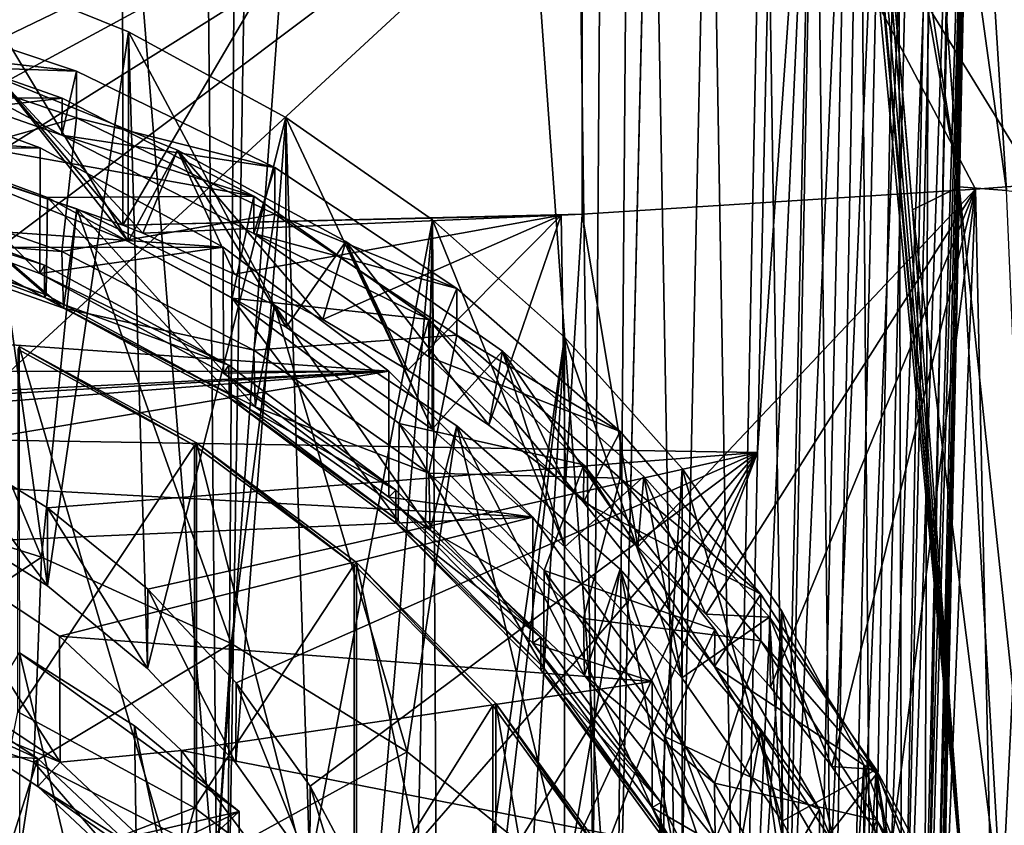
# Model space of a CAD drawing. Header units: metres. Extents: x -25 to 25, y -125 to 22.
# Tile 47 of 256: x 4.36 to 11.59, y -105.71 to -99.79. Entities that reach past the tile are written whole.
import ezdxf

# ---------------------------------------------------------------- set-up
doc = ezdxf.new("R2010")
doc.units = ezdxf.units.M
doc.layers.add('solid_500465', color=7, linetype='CONTINUOUS')
doc.layers.add('solid_500465_01', color=7, linetype='CONTINUOUS')

msp = doc.modelspace()

# ---------------------------------------------------------------- linework, layer by layer
at = {"layer": 'solid_500465'}
for points in [[(-4.523835, -100.737617, 66.562912), (4.514184, -100.733253, 66.561317), (-3.074188, -100.201378, 66.367729)], [(-5.867, -101.468285, 66.82885), (5.8572, -101.462029, 66.826569), (-4.523835, -100.737617, 66.562912)], [(-7.080463, -102.379356, 67.160454), (7.072942, -102.372818, 67.158073), (-5.867, -101.468285, 66.82885)], [(0, -102.724686, 67.28614), (7.072942, -102.372818, 67.158073), (-7.080463, -102.379356, 67.160454)]]:
    msp.add_3dface(points, dxfattribs=at)
at = {"layer": 'solid_500465_01'}
for points in [[(3.021572, -105.921761, 79.699829), (5.511512, -73.86805, 67.758904), (2.870953, -73.775955, 68.011925)], [(3.021572, -105.921761, 79.699829), (5.808345, -106.023468, 79.420509), (5.511512, -73.86805, 67.758904)], [(5.808345, -106.023468, 79.420509), (8.12815, -74.009567, 67.371468), (5.511512, -73.86805, 67.758904)], [(5.808345, -106.023468, 79.420509), (8.573271, -106.179932, 78.990189), (8.12815, -74.009567, 67.371468)], [(8.573271, -106.179932, 78.990189), (8.764286, -79.431503, 69.214432), (8.12815, -74.009567, 67.371468)], [(5.882874, -107.270729, 75.993538), (2.988373, -107.156067, 76.308578), (3.269849, -75.022469, 64.587128)], [(5.882874, -107.270729, 75.993538), (3.269849, -75.022469, 64.587128), (6.101706, -75.14019, 64.263763)], [(5.882874, -107.270729, 75.993538), (6.101706, -75.14019, 64.263763), (6.413403, -75.15699, 64.217628)], [(8.749501, -107.449425, 75.502579), (5.882874, -107.270729, 75.993538), (6.413403, -75.15699, 64.217628)], [(8.749501, -107.449425, 75.502579), (6.413403, -75.15699, 64.217628), (9.00247, -75.326584, 63.751888)], [(8.995564, -96.934464, 71.618118), (8.749501, -107.449425, 75.502579), (9.00247, -75.326584, 63.751888)], [(8.573271, -106.179932, 78.990189), (11.307098, -106.390419, 78.41024), (8.764286, -79.431503, 69.214432)], [(11.307098, -106.390419, 78.41024), (9.358438, -84.792786, 71.035423), (8.764286, -79.431503, 69.214432)], [(11.307098, -106.390419, 78.41024), (9.495255, -86.073898, 71.47052), (9.358438, -84.792786, 71.035423)], [(11.307098, -106.390419, 78.41024), (9.948974, -90.47197, 72.964699), (9.495255, -86.073898, 71.47052)], [(11.307098, -106.390419, 78.41024), (10.44973, -95.729897, 74.755127), (9.948974, -90.47197, 72.964699)], [(1.716304, -100.437706, 59.15617), (1.719988, -94.893486, 57.010876), (5.115856, -95.663605, 57.550488)], [(11.834342, -95.324318, 58.558243), (11.834342, -101.001228, 60.721737), (8.49171, -95.559731, 57.96743)], [(5.120868, -101.299797, 59.70071), (5.115856, -95.663605, 57.550488), (8.49171, -95.559731, 57.96743)], [(5.120868, -101.299797, 59.70071), (8.49171, -95.559731, 57.96743), (8.49171, -101.218758, 60.124107)], [(8.49171, -95.559731, 57.96743), (11.834342, -101.001228, 60.721737), (11.378473, -101.035278, 60.628185)], [(8.49171, -95.559731, 57.96743), (11.378473, -101.035278, 60.628185), (8.49171, -101.218758, 60.124107)], [(11.257944, -101.017784, 76.451439), (10.855947, -95.606209, 74.586639), (10.44973, -95.729897, 74.755127)], [(11.60572, -101.045349, 76.315544), (11.263583, -95.63475, 74.431274), (10.855947, -95.606209, 74.586639)], [(11.257944, -101.017784, 76.451439), (11.60572, -101.045349, 76.315544), (10.855947, -95.606209, 74.586639)], [(2.670087, -100.586861, 59.252129), (1.716304, -100.437706, 59.15617), (5.115856, -95.663605, 57.550488)], [(2.670087, -100.586861, 59.252129), (5.115856, -95.663605, 57.550488), (4.013932, -100.91526, 59.461102)], [(4.013932, -100.91526, 59.461102), (5.115856, -95.663605, 57.550488), (5.120868, -101.299797, 59.70071)], [(11.940493, -101.087212, 76.153046), (11.65658, -95.68055, 74.245132), (11.263583, -95.63475, 74.431274)], [(11.60572, -101.045349, 76.315544), (11.940493, -101.087212, 76.153046), (11.263583, -95.63475, 74.431274)], [(10.916919, -101.188736, 76.621567), (10.574345, -97.130936, 75.233459), (10.44973, -95.729897, 74.755127)], [(11.257944, -101.017784, 76.451439), (10.44973, -95.729897, 74.755127), (10.574345, -97.130936, 75.233459)], [(11.307098, -106.390419, 78.41024), (10.916919, -101.188736, 76.621567), (10.44973, -95.729897, 74.755127)], [(8.999926, -96.762199, 71.55439), (8.749501, -107.449425, 75.502579), (8.995564, -96.934464, 71.618118)], [(9.193353, -107.50293, 75.381065), (8.749501, -107.449425, 75.502579), (8.999926, -96.762199, 71.55439)], [(9.193353, -107.50293, 75.381065), (8.999926, -96.762199, 71.55439), (9.427203, -96.814796, 71.436378)], [(11.352468, -96.718536, 68.641365), (11.059023, -108.564842, 72.591484), (11.101525, -108.472504, 72.847908)], [(11.352468, -96.718536, 68.641365), (11.319124, -96.81385, 68.376846), (11.059023, -108.564842, 72.591484)], [(11.352468, -96.718536, 68.641365), (11.09341, -108.378227, 73.10701), (11.210041, -102.412384, 70.973572)], [(11.352468, -96.718536, 68.641365), (11.101525, -108.472504, 72.847908), (11.09341, -108.378227, 73.10701)], [(11.352468, -96.718536, 68.641365), (11.210041, -102.412384, 70.973572), (11.31043, -97.644234, 69.271393)], [(9.611511, -107.579071, 75.196732), (9.193353, -107.50293, 75.381065), (9.427203, -96.814796, 71.436378)], [(9.611511, -107.579071, 75.196732), (9.427203, -96.814796, 71.436378), (9.83046, -96.889275, 71.26046)], [(11.319124, -96.81385, 68.376846), (10.967339, -108.65213, 72.346405), (11.059023, -108.564842, 72.591484)], [(11.319124, -96.81385, 68.376846), (11.233548, -96.904259, 68.122536), (10.967339, -108.65213, 72.346405)], [(9.994005, -107.676033, 74.953979), (9.611511, -107.579071, 75.196732), (9.83046, -96.889275, 71.26046)], [(9.994005, -107.676033, 74.953979), (9.83046, -96.889275, 71.26046), (10.200957, -96.983078, 71.030151)], [(11.233548, -96.904259, 68.122536), (10.829575, -108.731407, 72.120956), (10.967339, -108.65213, 72.346405)], [(11.233548, -96.904259, 68.122536), (11.098792, -96.986557, 67.887512), (10.829575, -108.731407, 72.120956)], [(10.331713, -107.791519, 74.6586), (9.994005, -107.676033, 74.953979), (10.200957, -96.983078, 71.030151)], [(10.331713, -107.791519, 74.6586), (10.200957, -96.983078, 71.030151), (10.530499, -97.094139, 70.750549)], [(10.919656, -97.057808, 67.680145), (10.435842, -108.855568, 71.758553), (10.650389, -108.799988, 71.922775)], [(10.919656, -97.057808, 67.680145), (10.702522, -97.115471, 67.507828), (10.435842, -108.855568, 71.758553)], [(11.098792, -96.986557, 67.887512), (10.650389, -108.799988, 71.922775), (10.829575, -108.731407, 72.120956)], [(11.098792, -96.986557, 67.887512), (10.919656, -97.057808, 67.680145), (10.650389, -108.799988, 71.922775)], [(10.702522, -97.115471, 67.507828), (10.193188, -108.896255, 71.633842), (10.435842, -108.855568, 71.758553)], [(10.702522, -97.115471, 67.507828), (10.45513, -97.157494, 67.376686), (10.193188, -108.896255, 71.633842)], [(10.616589, -107.92276, 74.317619), (10.331713, -107.791519, 74.6586), (10.530499, -97.094139, 70.750549)], [(10.616589, -107.92276, 74.317619), (10.530499, -97.094139, 70.750549), (10.811796, -97.219994, 70.427841)], [(9.905593, -97.188927, 67.254921), (0, -97.459114, 66.985146), (0, -101.970543, 68.627174)], [(0.985534, -102.020386, 68.681946), (9.905593, -97.188927, 67.254921), (0, -101.970543, 68.627174)], [(0.985534, -102.020386, 68.681946), (1.940705, -102.187454, 68.778244), (9.905593, -97.188927, 67.254921)], [(1.940705, -102.187454, 68.778244), (2.87178, -102.4739, 68.917107), (9.905593, -97.188927, 67.254921)], [(2.87178, -102.4739, 68.917107), (3.74952, -102.869911, 69.093857), (9.905593, -97.188927, 67.254921)], [(3.74952, -102.869911, 69.093857), (9.777924, -102.969879, 69.354271), (9.905593, -97.188927, 67.254921)], [(10.186291, -97.182373, 67.291405), (9.777924, -102.969879, 69.354271), (9.657057, -108.928001, 71.518356)], [(10.186291, -97.182373, 67.291405), (9.657057, -108.928001, 71.518356), (9.930633, -108.92067, 71.552864)], [(10.186291, -97.182373, 67.291405), (9.905593, -97.188927, 67.254921), (9.777924, -102.969879, 69.354271)], [(10.45513, -97.157494, 67.376686), (9.930633, -108.92067, 71.552864), (10.193188, -108.896255, 71.633842)], [(10.45513, -97.157494, 67.376686), (10.186291, -97.182373, 67.291405), (9.930633, -108.92067, 71.552864)], [(11.257944, -101.017784, 76.451439), (10.574345, -97.130936, 75.233459), (10.916919, -101.188736, 76.621567)], [(10.841812, -108.066628, 73.939209), (10.616589, -107.92276, 74.317619), (10.811796, -97.219994, 70.427841)], [(10.841812, -108.066628, 73.939209), (10.811796, -97.219994, 70.427841), (11.038624, -97.357864, 70.06916)], [(11.002014, -108.219666, 73.53244), (10.841812, -108.066628, 73.939209), (11.038624, -97.357864, 70.06916)], [(11.002014, -108.219666, 73.53244), (11.038624, -97.357864, 70.06916), (11.205964, -97.504692, 69.682449)], [(11.002014, -108.219666, 73.53244), (11.205964, -97.504692, 69.682449), (11.31043, -97.644234, 69.271393)], [(11.002014, -108.219666, 73.53244), (11.31043, -97.644234, 69.271393), (11.09341, -108.378227, 73.10701)], [(11.31043, -97.644234, 69.271393), (11.210041, -102.412384, 70.973572), (11.09341, -108.378227, 73.10701)], [(4.566673, -103.947319, 67.73114), (3.748491, -103.43335, 67.544075), (3.932225, -99.383247, 66.069954)], [(4.566673, -103.947319, 67.73114), (3.932225, -99.383247, 66.069954), (5.162571, -99.881172, 66.251183)], [(5.160038, -101.419044, 62.022129), (5.162571, -99.881172, 66.251183), (3.932225, -99.383247, 66.069954)], [(3.933566, -100.922569, 61.841423), (5.160038, -101.419044, 62.022129), (3.932225, -99.383247, 66.069954)], [(4.780813, -100.169449, 63.323208), (3.237561, -99.65406, 63.135616), (3.169491, -100.112373, 64.100563)], [(3.237561, -99.996078, 62.195927), (3.237561, -99.65406, 63.135616), (4.780813, -100.169449, 63.323208)], [(2.343189, -100.364273, 65.043587), (4.676299, -100.367104, 65.044624), (3.172624, -99.83963, 64.852638)], [(4.673419, -100.639488, 64.292419), (3.169491, -100.112373, 64.100563), (3.172624, -99.83963, 64.852638)], [(4.673419, -100.639488, 64.292419), (3.172624, -99.83963, 64.852638), (4.676299, -100.367104, 65.044624)], [(5.30189, -104.553101, 67.95163), (4.566673, -103.947319, 67.73114), (5.162571, -99.881172, 66.251183)], [(5.160038, -101.419044, 62.022129), (6.319818, -102.048874, 62.251366), (5.162571, -99.881172, 66.251183)], [(5.30189, -104.553101, 67.95163), (5.162571, -99.881172, 66.251183), (6.317869, -100.508827, 66.479637)], [(6.319818, -102.048874, 62.251366), (6.317869, -100.508827, 66.479637), (5.162571, -99.881172, 66.251183)], [(3.169491, -100.96743, 61.751335), (3.237561, -99.996078, 62.195927), (4.780813, -100.511475, 62.383514)], [(4.780813, -100.511475, 62.383514), (3.237561, -99.996078, 62.195927), (4.780813, -100.169449, 63.323208)], [(4.780813, -100.169449, 63.323208), (3.169491, -100.112373, 64.100563), (4.673419, -100.639488, 64.292419)], [(-3.074188, -100.201378, 66.367729), (4.514184, -100.733253, 66.561317), (3.06709, -100.199318, 66.366982)], [(3.06709, -100.199318, 66.366982), (4.511982, -101.655762, 64.023804), (3.065114, -101.1222, 63.829605)], [(3.06709, -100.199318, 66.366982), (4.514184, -100.733253, 66.561317), (4.511982, -101.655762, 64.023804)], [(4.205771, -100.215958, 61.58424), (5.160038, -101.419044, 62.022129), (3.933566, -100.922569, 61.841423)], [(4.205771, -100.215958, 61.58424), (4.013932, -100.91526, 59.461102), (5.120868, -101.299797, 59.70071)], [(4.205771, -100.215958, 61.58424), (5.120868, -101.299797, 59.70071), (5.268213, -101.359375, 59.73774)], [(4.205771, -100.215958, 61.58424), (5.268213, -101.359375, 59.73774), (5.521707, -100.74852, 61.778076)], [(4.205771, -100.215958, 61.58424), (5.521707, -100.74852, 61.778076), (5.160038, -101.419044, 62.022129)], [(6.235007, -100.87751, 63.580917), (4.780813, -100.169449, 63.323208), (4.673419, -100.639488, 64.292419)], [(4.780813, -100.511475, 62.383514), (4.780813, -100.169449, 63.323208), (6.235007, -100.87751, 63.580917)], [(2.343189, -100.364273, 65.043587), (3.1037, -100.556221, 65.113449), (4.676299, -100.367104, 65.044624)], [(3.1037, -100.556221, 65.113449), (6.08155, -101.088341, 65.307129), (4.676299, -100.367104, 65.044624)], [(4.673419, -100.639488, 64.292419), (4.676299, -100.367104, 65.044624), (6.08155, -101.088341, 65.307129)], [(4.673419, -101.494537, 61.943184), (3.169491, -100.96743, 61.751335), (4.780813, -100.511475, 62.383514)], [(4.673419, -101.494537, 61.943184), (4.780813, -100.511475, 62.383514), (6.235007, -101.219536, 62.641228)], [(6.235007, -101.219536, 62.641228), (4.780813, -100.511475, 62.383514), (6.235007, -100.87751, 63.580917)], [(5.95098, -105.248505, 68.204735), (5.30189, -104.553101, 67.95163), (6.317869, -100.508827, 66.479637)], [(6.494126, -106.012764, 68.482903), (5.95098, -105.248505, 68.204735), (6.317869, -100.508827, 66.479637)], [(6.494126, -106.012764, 68.482903), (6.317869, -100.508827, 66.479637), (7.393559, -101.260582, 66.75325)], [(7.390714, -102.797386, 62.5238), (7.393559, -101.260582, 66.75325), (6.317869, -100.508827, 66.479637)], [(6.319818, -102.048874, 62.251366), (7.390714, -102.797386, 62.5238), (6.317869, -100.508827, 66.479637)], [(4.557425, -101.811394, 63.335526), (3.1037, -100.556221, 65.113449), (3.096566, -101.272392, 63.139343)], [(3.1037, -100.556221, 65.113449), (4.567114, -101.097534, 65.310478), (6.08155, -101.088341, 65.307129)], [(4.557425, -101.811394, 63.335526), (4.567114, -101.097534, 65.310478), (3.1037, -100.556221, 65.113449)], [(3.058308, -103.277565, 53.037636), (3.239346, -100.66349, 60.363697), (4.523974, -103.737228, 53.204941)], [(3.239346, -100.66349, 60.363697), (3.179743, -101.380684, 60.624733), (4.686071, -101.9104, 60.817535)], [(4.783504, -101.179512, 60.551514), (3.239346, -100.66349, 60.363697), (4.686071, -101.9104, 60.817535)], [(4.523974, -103.737228, 53.204941), (3.239346, -100.66349, 60.363697), (4.783504, -101.179512, 60.551514)], [(6.082209, -101.36235, 64.555519), (4.673419, -100.639488, 64.292419), (6.08155, -101.088341, 65.307129)], [(6.235007, -100.87751, 63.580917), (4.673419, -100.639488, 64.292419), (6.082209, -101.36235, 64.555519)], [(-4.523835, -100.737617, 66.562912), (5.8572, -101.462029, 66.826569), (4.514184, -100.733253, 66.561317)], [(4.514184, -100.733253, 66.561317), (5.8572, -101.462029, 66.826569), (4.511982, -101.655762, 64.023804)], [(5.521707, -100.74852, 61.778076), (6.319818, -102.048874, 62.251366), (5.160038, -101.419044, 62.022129)], [(5.521707, -100.74852, 61.778076), (5.268213, -101.359375, 59.73774), (5.939817, -101.658806, 59.920746)], [(5.521707, -100.74852, 61.778076), (5.939817, -101.658806, 59.920746), (6.58765, -101.993591, 60.122509)], [(5.521707, -100.74852, 61.778076), (6.58765, -101.993591, 60.122509), (6.757372, -101.419838, 62.022415)], [(5.521707, -100.74852, 61.778076), (6.757372, -101.419838, 62.022415), (6.319818, -102.048874, 62.251366)], [(7.573055, -101.765053, 63.903957), (6.235007, -100.87751, 63.580917), (6.082209, -101.36235, 64.555519)], [(6.235007, -101.219536, 62.641228), (6.235007, -100.87751, 63.580917), (7.573055, -101.765053, 63.903957)], [(3.179743, -101.380684, 60.624733), (3.169491, -100.96743, 61.751335), (4.673419, -101.494537, 61.943184)], [(11.574896, -106.402832, 78.329483), (11.257944, -101.017784, 76.451439), (10.916919, -101.188736, 76.621567)], [(11.835702, -106.42395, 78.229805), (11.60572, -101.045349, 76.315544), (11.257944, -101.017784, 76.451439)], [(11.574896, -106.402832, 78.329483), (11.835702, -106.42395, 78.229805), (11.257944, -101.017784, 76.451439)], [(11.518812, -107.410469, 62.980713), (11.378473, -101.035278, 60.628185), (11.834342, -101.001228, 60.721737)], [(11.834519, -108.298668, 63.377827), (11.518812, -107.410469, 62.980713), (11.834342, -101.001228, 60.721737)], [(3.065114, -101.1222, 63.829605), (4.546611, -101.593163, 64.001022), (3.089194, -101.055428, 63.805302)], [(3.089194, -101.055428, 63.805302), (4.544521, -101.831673, 63.342907), (3.087218, -101.294266, 63.147308)], [(3.089194, -101.055428, 63.805302), (4.546611, -101.593163, 64.001022), (4.544521, -101.831673, 63.342907)], [(5.913343, -102.547134, 63.603313), (4.567114, -101.097534, 65.310478), (4.557425, -101.811394, 63.335526)], [(4.567114, -101.097534, 65.310478), (5.923168, -101.835167, 65.578949), (6.08155, -101.088341, 65.307129)], [(5.913343, -102.547134, 63.603313), (5.923168, -101.835167, 65.578949), (4.567114, -101.097534, 65.310478)], [(5.923168, -101.835167, 65.578949), (7.367483, -101.992889, 65.63636), (6.08155, -101.088341, 65.307129)], [(6.082209, -101.36235, 64.555519), (6.08155, -101.088341, 65.307129), (7.367483, -101.992889, 65.63636)], [(8.900116, -103.662071, 61.083778), (8.49171, -101.218758, 60.124107), (11.378473, -101.035278, 60.628185)], [(9.399592, -104.156334, 61.354374), (8.900116, -103.662071, 61.083778), (11.378473, -101.035278, 60.628185)], [(9.874868, -104.689941, 61.639633), (9.399592, -104.156334, 61.354374), (11.378473, -101.035278, 60.628185)], [(10.325566, -105.273003, 61.942474), (9.874868, -104.689941, 61.639633), (11.378473, -101.035278, 60.628185)], [(10.753942, -105.911285, 62.26482), (10.325566, -105.273003, 61.942474), (11.378473, -101.035278, 60.628185)], [(11.152225, -106.622292, 62.610729), (10.753942, -105.911285, 62.26482), (11.378473, -101.035278, 60.628185)], [(11.518812, -107.410469, 62.980713), (11.152225, -106.622292, 62.610729), (11.378473, -101.035278, 60.628185)], [(3.065114, -101.1222, 63.829605), (4.511982, -101.655762, 64.023804), (4.546611, -101.593163, 64.001022)], [(4.523974, -103.737228, 53.204941), (4.783504, -101.179512, 60.551514), (5.914634, -104.370064, 53.435272)], [(6.082209, -102.2174, 62.206287), (4.673419, -101.494537, 61.943184), (6.235007, -101.219536, 62.641228)], [(4.783504, -101.179512, 60.551514), (4.686071, -101.9104, 60.817535), (6.091763, -102.633606, 61.080761)], [(6.234399, -101.886124, 60.808701), (4.783504, -101.179512, 60.551514), (6.091763, -102.633606, 61.080761)], [(5.914634, -104.370064, 53.435272), (4.783504, -101.179512, 60.551514), (6.234399, -101.886124, 60.808701)], [(5.120868, -101.299797, 59.70071), (8.49171, -101.218758, 60.124107), (8.336817, -101.227051, 60.101318)], [(5.120868, -101.299797, 59.70071), (8.336817, -101.227051, 60.101318), (5.268213, -101.359375, 59.73774)], [(5.939817, -101.658806, 59.920746), (5.268213, -101.359375, 59.73774), (8.336817, -101.227051, 60.101318)], [(6.58765, -101.993591, 60.122509), (5.939817, -101.658806, 59.920746), (8.336817, -101.227051, 60.101318)], [(6.082209, -102.2174, 62.206287), (6.235007, -101.219536, 62.641228), (7.573055, -102.107071, 62.964264)], [(7.573055, -102.107071, 62.964264), (6.235007, -101.219536, 62.641228), (7.573055, -101.765053, 63.903957)], [(7.212828, -102.364769, 60.342686), (6.58765, -101.993591, 60.122509), (8.336817, -101.227051, 60.101318)], [(7.807376, -102.767227, 60.577358), (7.212828, -102.364769, 60.342686), (8.336817, -101.227051, 60.101318)], [(8.370309, -103.200516, 60.825142), (7.807376, -102.767227, 60.577358), (8.336817, -101.227051, 60.101318)], [(8.370309, -103.200516, 60.825142), (8.336817, -101.227051, 60.101318), (8.49171, -101.218758, 60.124107)], [(8.900116, -103.662071, 61.083778), (8.370309, -103.200516, 60.825142), (8.49171, -101.218758, 60.124107)], [(11.574896, -106.402832, 78.329483), (10.916919, -101.188736, 76.621567), (11.307098, -106.390419, 78.41024)], [(3.087218, -101.294266, 63.147308), (4.557425, -101.811394, 63.335526), (3.096566, -101.272392, 63.139343)], [(3.087218, -101.294266, 63.147308), (4.544521, -101.831673, 63.342907), (4.557425, -101.811394, 63.335526)], [(6.929545, -106.841721, 68.784622), (6.494126, -106.012764, 68.482903), (7.393559, -101.260582, 66.75325)], [(7.243713, -107.71286, 69.101692), (6.929545, -106.841721, 68.784622), (7.393559, -101.260582, 66.75325)], [(7.435905, -108.618149, 69.43119), (7.243713, -107.71286, 69.101692), (7.393559, -101.260582, 66.75325)], [(7.390714, -102.797386, 62.5238), (8.365269, -103.66198, 62.83849), (7.393559, -101.260582, 66.75325)], [(7.435905, -108.618149, 69.43119), (7.393559, -101.260582, 66.75325), (8.36309, -102.120995, 67.066414)], [(8.365269, -103.66198, 62.83849), (8.36309, -102.120995, 67.066414), (7.393559, -101.260582, 66.75325)], [(4.686071, -101.9104, 60.817535), (3.179743, -101.380684, 60.624733), (4.673419, -101.494537, 61.943184)], [(7.367183, -102.266258, 64.884514), (6.082209, -101.36235, 64.555519), (7.367483, -101.992889, 65.63636)], [(7.573055, -101.765053, 63.903957), (6.082209, -101.36235, 64.555519), (7.367183, -102.266258, 64.884514)], [(-5.867, -101.468285, 66.82885), (7.072942, -102.372818, 67.158073), (5.8572, -101.462029, 66.826569)], [(5.8572, -101.462029, 66.826569), (5.858109, -102.386017, 64.289597), (4.511982, -101.655762, 64.023804)], [(5.8572, -101.462029, 66.826569), (7.072942, -102.372818, 67.158073), (5.858109, -102.386017, 64.289597)], [(6.757372, -101.419838, 62.022415), (7.390714, -102.797386, 62.5238), (6.319818, -102.048874, 62.251366)], [(6.757372, -101.419838, 62.022415), (6.58765, -101.993591, 60.122509), (7.212828, -102.364769, 60.342686)], [(6.757372, -101.419838, 62.022415), (7.212828, -102.364769, 60.342686), (7.807376, -102.767227, 60.577358)], [(6.757372, -101.419838, 62.022415), (7.807376, -102.767227, 60.577358), (7.907893, -102.223892, 62.315067)], [(6.757372, -101.419838, 62.022415), (7.907893, -102.223892, 62.315067), (7.390714, -102.797386, 62.5238)], [(4.686071, -101.9104, 60.817535), (4.673419, -101.494537, 61.943184), (6.082209, -102.2174, 62.206287)], [(4.511982, -101.655762, 64.023804), (5.899302, -102.327156, 64.268173), (4.546611, -101.593163, 64.001022)], [(4.546611, -101.593163, 64.001022), (5.899302, -102.327156, 64.268173), (4.544521, -101.831673, 63.342907)], [(4.511982, -101.655762, 64.023804), (5.858109, -102.386017, 64.289597), (5.899302, -102.327156, 64.268173)], [(4.544521, -101.831673, 63.342907), (5.913343, -102.547134, 63.603313), (4.557425, -101.811394, 63.335526)], [(8.770032, -102.815529, 64.286301), (7.573055, -101.765053, 63.903957), (7.367183, -102.266258, 64.884514)], [(7.573055, -102.107071, 62.964264), (7.573055, -101.765053, 63.903957), (8.770032, -102.815529, 64.286301)], [(4.544521, -101.831673, 63.342907), (5.900354, -102.5672, 63.610615), (5.913343, -102.547134, 63.603313)], [(5.899302, -102.327156, 64.268173), (5.900354, -102.5672, 63.610615), (4.544521, -101.831673, 63.342907)], [(7.140871, -103.466728, 63.938019), (5.923168, -101.835167, 65.578949), (5.913343, -102.547134, 63.603313)], [(5.914634, -104.370064, 53.435272), (6.234399, -101.886124, 60.808701), (7.207232, -105.165565, 53.724812)], [(5.923168, -101.835167, 65.578949), (7.148396, -102.755028, 65.91375), (7.367483, -101.992889, 65.63636)], [(7.140871, -103.466728, 63.938019), (7.148396, -102.755028, 65.91375), (5.923168, -101.835167, 65.578949)], [(6.234399, -101.886124, 60.808701), (6.091763, -102.633606, 61.080761), (7.375669, -103.538651, 61.410172)], [(7.572565, -102.773636, 61.131729), (6.234399, -101.886124, 60.808701), (7.375669, -103.538651, 61.410172)], [(7.207232, -105.165565, 53.724812), (6.234399, -101.886124, 60.808701), (7.572565, -102.773636, 61.131729)], [(6.091763, -102.633606, 61.080761), (4.686071, -101.9104, 60.817535), (6.082209, -102.2174, 62.206287)], [(7.148396, -102.755028, 65.91375), (8.503246, -103.060356, 66.024887), (7.367483, -101.992889, 65.63636)], [(8.502183, -103.332809, 65.272705), (7.367183, -102.266258, 64.884514), (7.367483, -101.992889, 65.63636)], [(8.502183, -103.332809, 65.272705), (7.367483, -101.992889, 65.63636), (8.503246, -103.060356, 66.024887)], [(7.367183, -103.121307, 62.535282), (6.082209, -102.2174, 62.206287), (7.573055, -102.107071, 62.964264)], [(7.367183, -103.121307, 62.535282), (7.573055, -102.107071, 62.964264), (8.770032, -103.157547, 63.346607)], [(8.770032, -103.157547, 63.346607), (7.573055, -102.107071, 62.964264), (8.770032, -102.815529, 64.286301)], [(8.36309, -102.120995, 67.066414), (8.36309, -116.953911, 72.465157), (7.393559, -117.814331, 72.77832)], [(7.499403, -109.537453, 69.765785), (8.36309, -102.120995, 67.066414), (7.393559, -117.814331, 72.77832)], [(7.499403, -109.537453, 69.765785), (7.435905, -108.618149, 69.43119), (8.36309, -102.120995, 67.066414)], [(8.36309, -102.120995, 67.066414), (9.225667, -103.086227, 67.417732), (8.36309, -116.953911, 72.465157)], [(9.223127, -104.622017, 63.187916), (9.225667, -103.086227, 67.417732), (8.36309, -102.120995, 67.066414)], [(8.365269, -103.66198, 62.83849), (9.223127, -104.622017, 63.187916), (8.36309, -102.120995, 67.066414)], [(4.351641, -102.213684, 63.481949), (5.646214, -102.916214, 63.737648), (4.349685, -104.872025, 56.175522)], [(4.351641, -102.213684, 63.481949), (4.360137, -102.191498, 63.473873), (5.646214, -102.916214, 63.737648)], [(4.360137, -102.191498, 63.473873), (4.362558, -105.92057, 53.231606), (5.660372, -106.62487, 53.487949)], [(5.660961, -102.897179, 63.730721), (4.360137, -102.191498, 63.473873), (5.660372, -106.62487, 53.487949)], [(5.646214, -102.916214, 63.737648), (4.360137, -102.191498, 63.473873), (5.660961, -102.897179, 63.730721)], [(6.091763, -102.633606, 61.080761), (6.082209, -102.2174, 62.206287), (7.367183, -103.121307, 62.535282)], [(7.907893, -102.223892, 62.315067), (8.365269, -103.66198, 62.83849), (7.390714, -102.797386, 62.5238)], [(7.907893, -102.223892, 62.315067), (7.807376, -102.767227, 60.577358), (8.370309, -103.200516, 60.825142)], [(7.907893, -102.223892, 62.315067), (8.370309, -103.200516, 60.825142), (8.900116, -103.662071, 61.083778)], [(7.907893, -102.223892, 62.315067), (8.900116, -103.662071, 61.083778), (8.94487, -103.144165, 62.650017)], [(7.907893, -102.223892, 62.315067), (8.94487, -103.144165, 62.650017), (8.365269, -103.66198, 62.83849)], [(5.858109, -102.386017, 64.289597), (7.123883, -103.244545, 64.602074), (5.899302, -102.327156, 64.268173)], [(5.899302, -102.327156, 64.268173), (7.123883, -103.244545, 64.602074), (5.900354, -102.5672, 63.610615)], [(8.770032, -102.815529, 64.286301), (7.367183, -102.266258, 64.884514), (8.502183, -103.332809, 65.272705)], [(0, -102.724686, 67.28614), (0.636626, -102.751144, 67.295769), (7.072942, -102.372818, 67.158073)], [(0.636626, -102.751144, 67.295769), (1.264018, -102.829033, 67.32412), (7.072942, -102.372818, 67.158073)], [(1.264018, -102.829033, 67.32412), (2.486672, -103.137985, 67.436569), (7.072942, -102.372818, 67.158073)], [(2.486672, -103.137985, 67.436569), (8.130322, -103.443451, 67.547752), (7.072942, -102.372818, 67.158073)], [(7.072942, -102.372818, 67.158073), (7.073408, -103.296669, 64.621048), (5.858109, -102.386017, 64.289597)], [(5.858109, -102.386017, 64.289597), (7.073408, -103.296669, 64.621048), (7.123883, -103.244545, 64.602074)], [(7.072942, -102.372818, 67.158073), (8.130322, -103.443451, 67.547752), (7.073408, -103.296669, 64.621048)], [(5.900354, -102.5672, 63.610615), (7.140871, -103.466728, 63.938019), (5.913343, -102.547134, 63.603313)], [(5.900354, -102.5672, 63.610615), (7.124418, -103.484413, 63.944458), (7.140871, -103.466728, 63.938019)], [(7.123883, -103.244545, 64.602074), (7.124418, -103.484413, 63.944458), (5.900354, -102.5672, 63.610615)], [(7.375669, -103.538651, 61.410172), (6.091763, -102.633606, 61.080761), (7.367183, -103.121307, 62.535282)], [(8.208514, -104.547745, 64.331474), (7.148396, -102.755028, 65.91375), (7.140871, -103.466728, 63.938019)], [(7.148396, -102.755028, 65.91375), (8.213385, -103.835251, 66.306923), (8.503246, -103.060356, 66.024887)], [(8.208514, -104.547745, 64.331474), (8.213385, -103.835251, 66.306923), (7.148396, -102.755028, 65.91375)], [(7.207232, -105.165565, 53.724812), (7.572565, -102.773636, 61.131729), (8.380338, -106.110542, 54.068756)], [(7.572565, -102.773636, 61.131729), (7.375669, -103.538651, 61.410172), (8.508672, -104.605331, 61.798412)], [(8.769766, -103.824226, 61.514111), (7.572565, -102.773636, 61.131729), (8.508672, -104.605331, 61.798412)], [(8.380338, -106.110542, 54.068756), (7.572565, -102.773636, 61.131729), (8.769766, -103.824226, 61.514111)], [(9.803638, -104.009384, 64.720825), (8.770032, -102.815529, 64.286301), (8.502183, -103.332809, 65.272705)], [(8.770032, -103.157547, 63.346607), (8.770032, -102.815529, 64.286301), (9.803638, -104.009384, 64.720825)], [(4.566673, -103.947319, 67.73114), (3.74952, -102.869911, 69.093857), (3.748491, -103.43335, 67.544075)], [(3.74952, -102.869911, 69.093857), (4.567722, -103.374306, 69.307854), (9.777924, -102.969879, 69.354271)], [(4.566673, -103.947319, 67.73114), (4.567722, -103.374306, 69.307854), (3.74952, -102.869911, 69.093857)], [(5.646214, -102.916214, 63.737648), (5.660961, -102.897179, 63.730721), (6.818064, -103.794167, 64.057198)], [(5.660961, -102.897179, 63.730721), (5.660372, -106.62487, 53.487949), (6.835112, -107.505005, 53.808292)], [(6.835361, -103.777184, 64.051018), (5.660961, -102.897179, 63.730721), (6.835112, -107.505005, 53.808292)], [(6.818064, -103.794167, 64.057198), (5.660961, -102.897179, 63.730721), (6.835361, -103.777184, 64.051018)], [(5.646214, -102.916214, 63.737648), (5.647284, -105.576012, 56.431755), (4.349685, -104.872025, 56.175522)], [(4.567722, -103.374306, 69.307854), (5.302864, -103.971458, 69.552513), (9.777924, -102.969879, 69.354271)], [(5.302864, -103.971458, 69.552513), (5.951785, -104.659195, 69.826942), (9.777924, -102.969879, 69.354271)], [(5.646214, -102.916214, 63.737648), (6.818064, -103.794167, 64.057198), (5.647284, -105.576012, 56.431755)], [(5.951785, -104.659195, 69.826942), (6.494726, -105.416939, 70.122917), (9.777924, -102.969879, 69.354271)], [(6.494726, -105.416939, 70.122917), (6.929915, -106.240578, 70.438873), (9.777924, -102.969879, 69.354271)], [(6.929915, -106.240578, 70.438873), (7.243896, -107.10775, 70.766167), (9.777924, -102.969879, 69.354271)], [(7.243896, -107.10775, 70.766167), (7.435952, -108.010452, 71.10186), (9.777924, -102.969879, 69.354271)], [(7.435952, -108.010452, 71.10186), (7.499408, -108.928673, 71.438423), (9.777924, -102.969879, 69.354271)], [(7.499408, -108.928673, 71.438423), (9.657057, -108.928001, 71.518356), (9.777924, -102.969879, 69.354271)], [(8.502183, -104.187859, 62.923477), (7.367183, -103.121307, 62.535282), (8.770032, -103.157547, 63.346607)], [(7.375669, -103.538651, 61.410172), (7.367183, -103.121307, 62.535282), (8.502183, -104.187859, 62.923477)], [(8.213385, -103.835251, 66.306923), (9.464787, -104.267685, 66.464317), (8.503246, -103.060356, 66.024887)], [(9.225667, -103.086227, 67.417732), (9.225667, -115.988686, 72.113846), (8.36309, -116.953911, 72.465157)], [(9.464102, -104.540291, 65.712196), (8.502183, -103.332809, 65.272705), (8.503246, -103.060356, 66.024887)], [(9.464102, -104.540291, 65.712196), (8.503246, -103.060356, 66.024887), (9.464787, -104.267685, 66.464317)], [(9.223127, -104.622017, 63.187916), (9.959632, -105.674873, 63.571125), (9.225667, -103.086227, 67.417732)], [(9.225667, -103.086227, 67.417732), (9.95766, -104.132927, 67.798698), (9.225667, -115.988686, 72.113846)], [(9.959632, -105.674873, 63.571125), (9.95766, -104.132927, 67.798698), (9.225667, -103.086227, 67.417732)], [(2.486672, -103.137985, 67.436569), (3.627281, -103.638504, 67.618744), (8.130322, -103.443451, 67.547752)], [(8.94487, -103.144165, 62.650017), (9.223127, -104.622017, 63.187916), (8.365269, -103.66198, 62.83849)], [(8.502183, -104.187859, 62.923477), (8.770032, -103.157547, 63.346607), (9.803638, -104.351402, 63.781136)], [(9.803638, -104.351402, 63.781136), (8.770032, -103.157547, 63.346607), (9.803638, -104.009384, 64.720825)], [(8.94487, -103.144165, 62.650017), (8.900116, -103.662071, 61.083778), (9.399592, -104.156334, 61.354374)], [(8.94487, -103.144165, 62.650017), (9.399592, -104.156334, 61.354374), (9.867452, -104.176537, 63.025772)], [(8.94487, -103.144165, 62.650017), (9.867452, -104.176537, 63.025772), (9.223127, -104.622017, 63.187916)], [(7.073408, -103.296669, 64.621048), (8.188962, -104.322968, 64.994591), (7.123883, -103.244545, 64.602074)], [(7.123883, -103.244545, 64.602074), (8.188962, -104.322968, 64.994591), (7.124418, -103.484413, 63.944458)], [(3.058308, -103.277565, 53.037636), (4.523974, -103.737228, 53.204941), (3.031197, -104.736549, 52.800659)], [(7.073408, -103.296669, 64.621048), (8.130719, -104.367378, 65.010757), (8.188962, -104.322968, 64.994591)], [(8.130322, -103.443451, 67.547752), (8.130719, -104.367378, 65.010757), (7.073408, -103.296669, 64.621048)], [(9.803638, -104.009384, 64.720825), (8.502183, -103.332809, 65.272705), (9.464102, -104.540291, 65.712196)], [(5.30189, -104.553101, 67.95163), (4.567722, -103.374306, 69.307854), (4.566673, -103.947319, 67.73114)], [(5.30189, -104.553101, 67.95163), (5.302864, -103.971458, 69.552513), (4.567722, -103.374306, 69.307854)], [(3.627281, -103.638504, 67.618744), (4.656574, -104.316055, 67.865356), (8.130322, -103.443451, 67.547752)], [(4.656574, -104.316055, 67.865356), (9.005426, -104.649162, 67.986595), (8.130322, -103.443451, 67.547752)], [(7.124418, -103.484413, 63.944458), (8.208514, -104.547745, 64.331474), (7.140871, -103.466728, 63.938019)], [(7.124418, -103.484413, 63.944458), (8.189354, -104.562851, 64.336975), (8.208514, -104.547745, 64.331474)], [(8.188962, -104.322968, 64.994591), (8.189354, -104.562851, 64.336975), (7.124418, -103.484413, 63.944458)], [(8.130322, -103.443451, 67.547752), (9.005426, -104.649162, 67.986595), (8.130719, -104.367378, 65.010757)], [(8.508672, -104.605331, 61.798412), (7.375669, -103.538651, 61.410172), (8.502183, -104.187859, 62.923477)], [(3.627281, -103.638504, 67.618744), (3.624658, -104.560776, 65.081146), (4.660047, -105.24202, 65.329094)], [(3.627281, -103.638504, 67.618744), (4.660047, -105.24202, 65.329094), (4.656574, -104.316055, 67.865356)], [(4.523974, -103.737228, 53.204941), (4.467778, -105.24041, 52.984047), (3.031197, -104.736549, 52.800659)], [(4.523974, -103.737228, 53.204941), (5.914634, -104.370064, 53.435272), (4.467778, -105.24041, 52.984047)], [(6.818064, -103.794167, 64.057198), (6.835361, -103.777184, 64.051018), (7.837302, -104.826218, 64.432831)], [(6.835361, -103.777184, 64.051018), (6.835112, -107.505005, 53.808292), (7.856842, -108.539581, 54.184849)], [(7.857089, -104.811867, 64.427612), (6.835361, -103.777184, 64.051018), (7.856842, -108.539581, 54.184849)], [(7.837302, -104.826218, 64.432831), (6.835361, -103.777184, 64.051018), (7.857089, -104.811867, 64.427612)], [(6.818064, -103.794167, 64.057198), (6.818732, -106.453873, 56.75127), (5.647284, -105.576012, 56.431755)], [(6.818064, -103.794167, 64.057198), (7.837302, -104.826218, 64.432831), (6.818732, -106.453873, 56.75127)], [(9.092106, -105.765167, 64.774582), (8.213385, -103.835251, 66.306923), (8.208514, -104.547745, 64.331474)], [(8.213385, -103.835251, 66.306923), (9.095352, -105.052238, 66.74987), (9.464787, -104.267685, 66.464317)], [(9.092106, -105.765167, 64.774582), (9.095352, -105.052238, 66.74987), (8.213385, -103.835251, 66.306923)], [(8.380338, -106.110542, 54.068756), (8.769766, -103.824226, 61.514111), (9.414499, -107.189339, 54.461403)], [(8.769766, -103.824226, 61.514111), (8.508672, -104.605331, 61.798412), (9.468256, -105.811852, 62.237545)], [(9.802849, -105.017303, 61.948353), (8.769766, -103.824226, 61.514111), (9.468256, -105.811852, 62.237545)], [(9.414499, -107.189339, 54.461403), (8.769766, -103.824226, 61.514111), (9.802849, -105.017303, 61.948353)], [(5.95098, -105.248505, 68.204735), (5.302864, -103.971458, 69.552513), (5.30189, -104.553101, 67.95163)], [(5.95098, -105.248505, 68.204735), (5.951785, -104.659195, 69.826942), (5.302864, -103.971458, 69.552513)], [(10.654623, -105.324379, 65.199448), (9.803638, -104.009384, 64.720825), (9.464102, -104.540291, 65.712196)], [(9.803638, -104.351402, 63.781136), (9.803638, -104.009384, 64.720825), (10.654623, -105.324379, 65.199448)], [(9.95766, -104.132927, 67.798698), (9.95766, -114.941986, 71.732872), (9.225667, -115.988686, 72.113846)], [(9.95766, -104.132927, 67.798698), (10.5602, -105.259583, 68.208771), (9.95766, -114.941986, 71.732872)], [(10.558441, -106.79464, 63.978683), (10.5602, -105.259583, 68.208771), (9.95766, -104.132927, 67.798698)], [(9.959632, -105.674873, 63.571125), (10.558441, -106.79464, 63.978683), (9.95766, -104.132927, 67.798698)], [(9.464102, -105.39534, 63.362965), (8.502183, -104.187859, 62.923477), (9.803638, -104.351402, 63.781136)], [(8.508672, -104.605331, 61.798412), (8.502183, -104.187859, 62.923477), (9.464102, -105.39534, 63.362965)], [(9.867452, -104.176537, 63.025772), (9.959632, -105.674873, 63.571125), (9.223127, -104.622017, 63.187916)], [(9.867452, -104.176537, 63.025772), (9.399592, -104.156334, 61.354374), (9.874868, -104.689941, 61.639633)], [(9.867452, -104.176537, 63.025772), (9.874868, -104.689941, 61.639633), (10.325566, -105.273003, 61.942474)], [(9.867452, -104.176537, 63.025772), (10.325566, -105.273003, 61.942474), (10.650367, -105.296043, 63.433239)], [(9.867452, -104.176537, 63.025772), (10.650367, -105.296043, 63.433239), (9.959632, -105.674873, 63.571125)], [(9.095352, -105.052238, 66.74987), (10.233157, -105.590096, 66.945633), (9.464787, -104.267685, 66.464317)], [(9.464102, -104.540291, 65.712196), (9.464787, -104.267685, 66.464317), (10.233157, -105.590096, 66.945633)], [(4.656574, -104.316055, 67.865356), (4.660047, -105.24202, 65.329094), (5.551345, -105.155678, 68.170952)], [(4.656574, -104.316055, 67.865356), (5.551345, -105.155678, 68.170952), (9.005426, -104.649162, 67.986595)], [(8.130719, -104.367378, 65.010757), (9.070434, -105.537468, 65.43663), (8.188962, -104.322968, 64.994591)], [(8.188962, -104.322968, 64.994591), (9.070434, -105.537468, 65.43663), (8.189354, -104.562851, 64.336975)], [(9.464102, -105.39534, 63.362965), (9.803638, -104.351402, 63.781136), (10.654623, -105.666397, 64.25975)], [(10.654623, -105.666397, 64.25975), (9.803638, -104.351402, 63.781136), (10.654623, -105.324379, 65.199448)], [(5.914634, -104.370064, 53.435272), (5.812534, -105.930649, 53.235275), (4.467778, -105.24041, 52.984047)], [(5.914634, -104.370064, 53.435272), (7.207232, -105.165565, 53.724812), (5.812534, -105.930649, 53.235275)], [(8.130719, -104.367378, 65.010757), (9.006408, -105.574242, 65.450012), (9.070434, -105.537468, 65.43663)], [(9.005426, -104.649162, 67.986595), (9.006408, -105.574242, 65.450012), (8.130719, -104.367378, 65.010757)], [(3.261209, -106.230171, 62.92189), (4.36131, -104.439651, 62.270195), (5.974639, -105.602943, 62.6936)], [(4.36131, -104.439651, 62.270195), (4.36131, -107.449432, 54.0009), (5.251519, -108.156502, 53.832581)], [(5.204905, -104.976074, 62.465439), (4.36131, -104.439651, 62.270195), (5.251519, -108.156502, 53.832581)], [(5.974639, -105.602943, 62.6936), (4.36131, -104.439651, 62.270195), (5.204905, -104.976074, 62.465439)], [(3.370689, -105.143196, 65.931633), (4.495835, -105.214226, 65.957489), (3.496578, -104.557137, 65.71833)], [(3.496578, -104.557137, 65.71833), (4.495835, -105.214226, 65.957489), (3.502466, -104.765518, 65.155663)], [(4.660047, -105.24202, 65.329094), (3.624658, -104.560776, 65.081146), (3.502466, -104.765518, 65.155663)], [(8.189354, -104.562851, 64.336975), (9.092106, -105.765167, 64.774582), (8.208514, -104.547745, 64.331474)], [(8.189354, -104.562851, 64.336975), (9.071358, -105.778412, 64.779404), (9.092106, -105.765167, 64.774582)], [(9.070434, -105.537468, 65.43663), (9.071358, -105.778412, 64.779404), (8.189354, -104.562851, 64.336975)], [(10.23336, -105.86412, 66.194031), (9.464102, -104.540291, 65.712196), (10.233157, -105.590096, 66.945633)], [(10.654623, -105.324379, 65.199448), (9.464102, -104.540291, 65.712196), (10.23336, -105.86412, 66.194031)], [(9.468256, -105.811852, 62.237545), (8.508672, -104.605331, 61.798412), (9.464102, -105.39534, 63.362965)], [(5.551345, -105.155678, 68.170952), (9.679598, -105.96373, 68.465057), (9.005426, -104.649162, 67.986595)], [(6.494126, -106.012764, 68.482903), (5.951785, -104.659195, 69.826942), (5.95098, -105.248505, 68.204735)], [(6.494126, -106.012764, 68.482903), (6.494726, -105.416939, 70.122917), (5.951785, -104.659195, 69.826942)], [(9.005426, -104.649162, 67.986595), (9.679598, -105.96373, 68.465057), (9.006408, -105.574242, 65.450012)], [(4.362558, -105.92057, 53.231606), (3.031197, -104.736549, 52.800659), (4.467778, -105.24041, 52.984047)], [(4.660047, -105.24202, 65.329094), (3.502466, -104.765518, 65.155663), (4.496229, -105.419716, 65.393776)], [(4.495835, -105.214226, 65.957489), (4.496229, -105.419716, 65.393776), (3.502466, -104.765518, 65.155663)], [(7.837302, -104.826218, 64.432831), (7.837861, -107.485992, 57.12693), (6.818732, -106.453873, 56.75127)], [(7.837302, -104.826218, 64.432831), (7.857089, -104.811867, 64.427612), (8.68074, -105.988335, 64.855804)], [(7.837302, -104.826218, 64.432831), (8.68074, -105.988335, 64.855804), (7.837861, -107.485992, 57.12693)], [(7.857089, -104.811867, 64.427612), (7.856842, -108.539581, 54.184849), (8.702358, -109.704559, 54.608864)], [(8.703307, -105.978111, 64.852089), (7.857089, -104.811867, 64.427612), (8.702358, -109.704559, 54.608864)], [(8.68074, -105.988335, 64.855804), (7.857089, -104.811867, 64.427612), (8.703307, -105.978111, 64.852089)], [(4.349685, -104.872025, 56.175522), (5.647284, -105.576012, 56.431755), (4.085915, -106.174652, 55.558857)], [(5.974639, -108.612724, 54.424305), (5.204905, -104.976074, 62.465439), (5.251519, -108.156502, 53.832581)], [(5.974639, -108.612724, 54.424305), (5.974639, -105.602943, 62.6936), (5.204905, -104.976074, 62.465439)], [(9.772776, -107.092491, 65.25769), (9.095352, -105.052238, 66.74987), (9.092106, -105.765167, 64.774582)], [(9.095352, -105.052238, 66.74987), (9.774928, -106.379402, 67.232918), (10.233157, -105.590096, 66.945633)], [(9.772776, -107.092491, 65.25769), (9.774928, -106.379402, 67.232918), (9.095352, -105.052238, 66.74987)], [(9.414499, -107.189339, 54.461403), (9.802849, -105.017303, 61.948353), (10.292573, -108.384064, 54.896248)], [(9.802849, -105.017303, 61.948353), (9.468256, -105.811852, 62.237545), (10.235273, -107.133545, 62.718605)], [(10.653079, -106.330544, 62.426334), (9.802849, -105.017303, 61.948353), (10.235273, -107.133545, 62.718605)], [(10.292573, -108.384064, 54.896248), (9.802849, -105.017303, 61.948353), (10.653079, -106.330544, 62.426334)], [(3.370689, -105.143196, 65.931633), (4.308379, -105.808876, 66.17392), (4.495835, -105.214226, 65.957489)], [(4.308379, -105.808876, 66.17392), (5.365228, -106.031006, 66.254768), (4.495835, -105.214226, 65.957489)], [(4.495835, -105.214226, 65.957489), (5.365228, -106.031006, 66.254768), (4.496229, -105.419716, 65.393776)], [(5.551345, -105.155678, 68.170952), (4.660047, -105.24202, 65.329094), (5.553828, -106.081902, 65.634789)], [(5.551345, -105.155678, 68.170952), (5.553828, -106.081902, 65.634789), (6.275554, -106.126129, 68.524162)], [(5.551345, -105.155678, 68.170952), (6.275554, -106.126129, 68.524162), (9.679598, -105.96373, 68.465057)], [(7.207232, -105.165565, 53.724812), (7.039923, -106.794136, 53.549557), (5.812534, -105.930649, 53.235275)], [(7.207232, -105.165565, 53.724812), (8.380338, -106.110542, 54.068756), (7.039923, -106.794136, 53.549557)], [(5.660372, -106.62487, 53.487949), (4.362558, -105.92057, 53.231606), (4.467778, -105.24041, 52.984047)], [(5.660372, -106.62487, 53.487949), (4.467778, -105.24041, 52.984047), (5.812534, -105.930649, 53.235275)], [(5.553828, -106.081902, 65.634789), (4.660047, -105.24202, 65.329094), (4.496229, -105.419716, 65.393776)], [(10.5602, -105.259583, 68.208771), (10.5602, -113.815331, 71.322807), (9.95766, -114.941986, 71.732872)], [(10.650367, -105.296043, 63.433239), (10.558441, -106.79464, 63.978683), (9.959632, -105.674873, 63.571125)], [(10.650367, -105.296043, 63.433239), (10.325566, -105.273003, 61.942474), (10.753942, -105.911285, 62.26482)], [(10.558441, -106.79464, 63.978683), (11.016955, -107.979004, 64.40976), (10.5602, -105.259583, 68.208771)], [(10.650367, -105.296043, 63.433239), (11.016955, -107.979004, 64.40976), (10.558441, -106.79464, 63.978683)], [(10.5602, -105.259583, 68.208771), (11.015608, -106.436218, 68.637032), (10.5602, -113.815331, 71.322807)], [(11.016955, -107.979004, 64.40976), (11.015608, -106.436218, 68.637032), (10.5602, -105.259583, 68.208771)], [(10.650367, -105.296043, 63.433239), (10.753942, -105.911285, 62.26482), (11.152225, -106.622292, 62.610729)], [(10.650367, -105.296043, 63.433239), (11.152225, -106.622292, 62.610729), (11.294823, -106.501076, 63.871838)], [(10.650367, -105.296043, 63.433239), (11.294823, -106.501076, 63.871838), (11.016955, -107.979004, 64.40976)], [(11.307131, -106.736008, 65.713234), (10.654623, -105.324379, 65.199448), (10.23336, -105.86412, 66.194031)], [(10.654623, -105.666397, 64.25975), (10.654623, -105.324379, 65.199448), (11.307131, -106.736008, 65.713234)], [(5.553828, -106.081902, 65.634789), (4.496229, -105.419716, 65.393776), (5.359987, -106.230316, 65.688805)], [(5.365228, -106.031006, 66.254768), (5.359987, -106.230316, 65.688805), (4.496229, -105.419716, 65.393776)], [(6.929545, -106.841721, 68.784622), (6.494726, -105.416939, 70.122917), (6.494126, -106.012764, 68.482903)], [(6.929545, -106.841721, 68.784622), (6.929915, -106.240578, 70.438873), (6.494726, -105.416939, 70.122917)], [(10.23336, -106.71917, 63.844799), (9.464102, -105.39534, 63.362965), (10.654623, -105.666397, 64.25975)], [(9.468256, -105.811852, 62.237545), (9.464102, -105.39534, 63.362965), (10.23336, -106.71917, 63.844799)], [(5.647284, -105.576012, 56.431755), (5.290067, -106.868057, 55.811237), (4.085915, -106.174652, 55.558857)], [(5.647284, -105.576012, 56.431755), (6.818732, -106.453873, 56.75127), (5.290067, -106.868057, 55.811237)], [(9.006408, -105.574242, 65.450012), (9.74948, -106.861603, 65.918579), (9.070434, -105.537468, 65.43663)], [(9.006408, -105.574242, 65.450012), (9.6809, -106.890289, 65.929016), (9.74948, -106.861603, 65.918579)], [(9.679598, -105.96373, 68.465057), (9.6809, -106.890289, 65.929016), (9.006408, -105.574242, 65.450012)], [(9.070434, -105.537468, 65.43663), (9.74948, -106.861603, 65.918579), (9.071358, -105.778412, 64.779404)], [(3.261209, -106.230171, 62.92189), (5.974639, -105.602943, 62.6936), (3.865632, -106.616188, 63.062389)], [(3.865632, -106.616188, 63.062389), (5.974639, -105.602943, 62.6936), (4.41886, -107.064896, 63.225708)], [(4.41886, -107.064896, 63.225708), (5.974639, -105.602943, 62.6936), (5.974639, -108.612724, 54.424305)], [(9.774928, -106.379402, 67.232918), (10.794064, -107.003006, 67.459892), (10.233157, -105.590096, 66.945633)], [(10.23336, -105.86412, 66.194031), (10.233157, -105.590096, 66.945633), (10.794064, -107.003006, 67.459892)], [(10.23336, -106.71917, 63.844799), (10.654623, -105.666397, 64.25975), (11.307131, -107.078026, 64.773544)], [(11.307131, -107.078026, 64.773544), (10.654623, -105.666397, 64.25975), (11.307131, -106.736008, 65.713234)]]:
    msp.add_3dface(points, dxfattribs=at)

doc.saveas('drawing.dxf')
